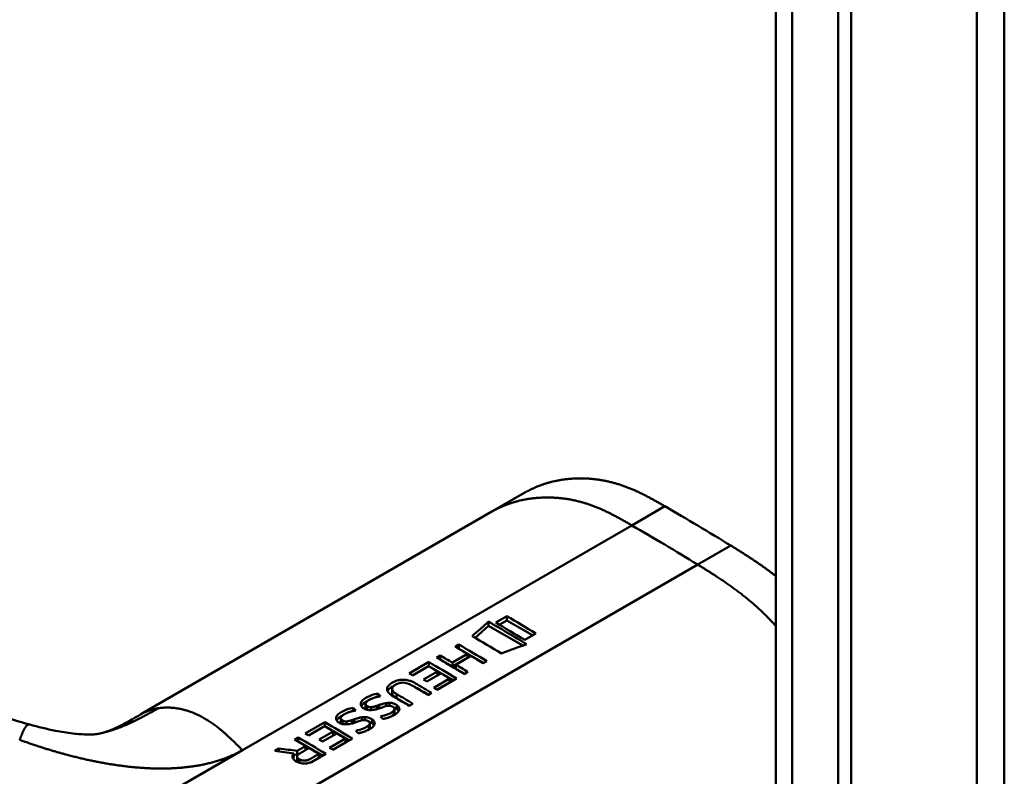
# Model space of a CAD drawing. Header units: millimetres. Extents: x 20 to 833, y 20 to 574.
# Tile 5 of 20: x 217 to 238, y 116 to 132. Entities that reach past the tile are written whole.
import ezdxf

# ---------------------------------------------------------------- set-up
doc = ezdxf.new("R2010")
doc.units = ezdxf.units.MM
doc.header["$LTSCALE"] = 2
doc.layers.add('Sichtbare Kanten(DIN)', color=7, linetype='Continuous', lineweight=50)
doc.layers.add('Sichtbare tangentiale Kanten(DIN)', color=7, linetype='Continuous', lineweight=50)

msp = doc.modelspace()

# ---------------------------------------------------------------- linework, layer by layer
at = {"layer": 'Sichtbare Kanten(DIN)'}
for p, q in [((232.892, 71.596), (232.892, 133.464)), ((234.508, 132.888), (234.508, 70.366)), ((234.233, 70.208), (234.233, 132.729)), ((226.813, 121.786), (227.52, 122.194)), ((226.813, 121.786), (219.295, 117.445)), ((226.74, 119.34), (226.74, 119.43)), ((227.132, 119.546), (226.895, 119.409)), ((226.972, 119.364), (227.132, 119.457)), ((227.132, 119.457), (227.132, 119.546)), ((227.132, 119.457), (227.686, 119.137)), ((226.452, 119.084), (226.74, 119.34)), ((226.74, 119.34), (227.473, 118.918)), ((227.518, 119.039), (227.755, 119.176)), ((226.029, 118.892), (226.107, 118.937)), ((226.105, 118.847), (226.107, 118.848)), ((226.107, 118.848), (226.107, 118.937)), ((226.107, 118.848), (226.632, 118.545)), ((225.041, 118.322), (225.462, 118.565)), ((225.462, 118.476), (225.462, 118.565)), ((225.627, 118.66), (225.705, 118.705)), ((225.703, 118.615), (225.705, 118.616)), ((225.705, 118.616), (225.705, 118.705)), ((225.705, 118.616), (225.967, 118.465)), ((225.967, 118.551), (226.29, 118.738)), ((225.967, 118.465), (226.29, 118.652)), ((225.967, 118.465), (225.967, 118.551)), ((226.364, 118.694), (226.041, 118.507)), ((226.29, 118.652), (226.29, 118.738)), ((226.701, 118.585), (226.623, 118.539)), ((225.456, 118.477), (225.113, 118.279)), ((225.346, 118.191), (225.646, 118.364)), ((225.46, 118.475), (225.462, 118.476)), ((225.462, 118.476), (225.986, 118.173)), ((225.646, 118.364), (225.646, 118.28)), ((226.041, 118.507), (226.041, 118.422)), ((226.041, 118.422), (226.23, 118.313)), ((226.299, 118.353), (226.221, 118.307)), ((225.719, 118.322), (225.418, 118.148)), ((225.567, 118.015), (225.905, 118.211)), ((225.636, 117.974), (225.905, 118.129)), ((226.055, 118.212), (225.639, 117.972)), ((225.905, 118.129), (225.905, 118.211)), ((224.675, 117.901), (224.675, 117.989)), ((225.52, 117.903), (225.442, 117.858)), ((224.37, 117.821), (224.37, 117.887)), ((224.619, 117.626), (224.619, 117.69)), ((224.771, 117.792), (225.049, 117.632)), ((223.841, 117.516), (223.841, 117.582)), ((224.107, 117.58), (224.107, 117.668)), ((224.14, 117.542), (224.14, 117.619)), ((224.224, 117.535), (224.224, 117.598)), ((224.4, 117.644), (224.4, 117.57)), ((224.555, 117.619), (224.555, 117.686)), ((224.592, 117.625), (224.586, 117.624)), ((224.714, 117.528), (224.716, 117.531)), ((224.714, 117.447), (224.714, 117.528)), ((224.726, 117.477), (224.726, 117.558)), ((224.779, 117.557), (224.779, 117.64)), ((225.118, 117.671), (225.04, 117.626)), ((222.81, 117.034), (223.231, 117.277)), ((223.231, 117.188), (223.231, 117.277)), ((223.577, 117.274), (223.577, 117.362)), ((223.611, 117.237), (223.611, 117.313)), ((223.695, 117.23), (223.695, 117.293)), ((223.871, 117.338), (223.871, 117.265)), ((224.026, 117.313), (224.026, 117.38)), ((224.063, 117.32), (224.057, 117.319)), ((224.09, 117.32), (224.09, 117.385)), ((224.25, 117.252), (224.25, 117.334)), ((224.714, 117.447), (224.716, 117.45)), ((216.913, 117.223), (216.913, 117.223)), ((223.225, 117.189), (222.882, 116.991)), ((223.115, 116.903), (223.416, 117.076)), ((223.229, 117.187), (223.231, 117.188)), ((223.231, 117.188), (223.756, 116.885)), ((223.416, 116.992), (223.416, 117.076)), ((224.185, 117.223), (224.187, 117.226)), ((224.185, 117.142), (224.185, 117.223)), ((224.185, 117.142), (224.187, 117.145)), ((224.197, 117.171), (224.197, 117.253)), ((222.584, 116.903), (222.663, 116.949)), ((222.661, 116.858), (222.663, 116.86)), ((222.663, 116.86), (222.663, 116.949)), ((222.663, 116.86), (223.188, 116.557)), ((223.488, 117.033), (223.187, 116.86)), ((223.336, 116.727), (223.674, 116.923)), ((223.825, 116.924), (223.408, 116.684)), ((223.674, 116.841), (223.674, 116.923)), ((222.16, 116.659), (222.25, 116.711)), ((222.25, 116.648), (222.25, 116.711)), ((222.645, 116.662), (222.821, 116.764)), ((222.645, 116.575), (222.645, 116.662)), ((222.821, 116.679), (222.821, 116.764)), ((223.405, 116.686), (223.674, 116.841)), ((222.573, 116.607), (222.573, 116.521)), ((222.573, 116.584), (222.645, 116.575)), ((222.643, 116.454), (222.643, 116.539)), ((222.645, 116.575), (222.686, 116.599)), ((222.946, 116.421), (223.105, 116.513)), ((223.257, 116.597), (222.984, 116.439)), ((223.105, 116.513), (223.105, 116.595))]:
    msp.add_line(p, q, dxfattribs=at)
for centre, major_axis, ratio, start_param, end_param in [((227.597, -1205.094), (570.755, 1519.476), 0.445272, 0.701728, 0.702123), ((222.571, -843.646), (-783.468, -877.907), 0.685542, 4.052312, 4.052857), ((225.082, 67.519), (-31.338, 54.279), 0.57735, 5.485057, 5.489364), ((225.143, 72.673), (-28.161, 48.776), 0.57735, 5.478661, 5.483329), ((224.352, 117.24), (-0.372, -0.41), 0.498083, 3.530871, 3.713834), ((224.594, 117.558), (-0.119, -0.018), 0.551515, 4.522912, 4.650151), ((223.823, 116.935), (-0.372, -0.41), 0.498083, 3.530871, 3.713834), ((224.065, 117.253), (-0.119, -0.018), 0.551515, 4.522912, 4.650151), ((222.851, 66.231), (-31.338, 54.279), 0.57735, 5.485057, 5.489364), ((222.912, 71.385), (-28.161, 48.776), 0.57735, 5.478661, 5.483329)]:
    msp.add_ellipse(centre, major_axis=major_axis, ratio=ratio, start_param=start_param, end_param=end_param, dxfattribs=at)
for points, degree, knots in [([(237.789, 136.73), (237.789, 125.843), (237.789, 114.957), (237.789, 94.334), (237.789, 84.598), (237.789, 74.862)], 3, [0, 0, 0, 0, 10, 10, 18.943141, 18.943141, 18.943141, 18.943141]), ([(218.174, 105.014), (216.783, 105.653), (215.573, 106.412), (212.271, 108.335), (210.217, 109.531), (202.005, 114.313), (195.846, 117.9), (187.377, 122.831), (185.067, 124.176), (181.025, 126.531), (179.114, 127.455), (177.329, 128.897), (177.025, 129.197), (176.613, 129.754), (176.474, 130.005), (176.304, 130.473), (176.257, 130.689), (176.236, 131.011), (176.235, 131.113), (176.247, 131.296), (176.256, 131.373), (176.272, 131.473), (176.274, 131.482), (176.276, 131.495), (176.277, 131.5), (176.278, 131.507), (176.278, 131.51), (176.279, 131.514), (176.28, 131.516), (176.28, 131.518), (176.28, 131.518), (176.28, 131.519), (176.28, 131.52), (176.28, 131.521), (176.28, 131.521), (176.281, 131.522), (176.281, 131.522), (176.281, 131.523)], 3, [0, 0, 0, 0, 1.330879, 1.330879, 3.517902, 3.517902, 10.078968, 10.078968, 12.539368, 12.539368, 14.385097, 14.385097, 14.827131, 14.827131, 15.157869, 15.157869, 15.425993, 15.425993, 15.548214, 15.548214, 15.639932, 15.639932, 15.648432, 15.648432, 15.652584, 15.652584, 15.654666, 15.654666, 15.655832, 15.655832, 15.656235, 15.656235, 15.656577, 15.656577, 15.657146, 15.657146, 15.657775, 15.657775, 15.657775, 15.657775]), ([(230.516, 121.901), (230.064, 122.162), (229.51, 122.473), (228.835, 122.584), (228.211, 122.519), (227.685, 122.289), (227.52, 122.194)], 5, [0, 0, 0, 0, 0, 0, 0.3333333, 0.5032205, 0.5032205, 0.5032205, 0.5032205, 0.5032205, 0.5032205]), ([(212.355, 119.429), (213.052, 119.03), (213.713, 118.619), (214.802, 118.053), (215.182, 117.869), (215.996, 117.521), (216.437, 117.354), (216.913, 117.223)], 3, [0, 0, 0, 0, 0.735929, 0.735929, 1.106843, 1.106843, 1.487767, 1.487767, 1.487767, 1.487767]), ([(226.29, 118.738), (226.247, 118.764), (226.203, 118.789), (226.116, 118.841), (226.072, 118.866), (226.029, 118.892)], 3, [-0.09250293, -0.09250293, -0.09250293, -0.09250293, -0.04625196, -0.04625196, -0.000001, -0.000001, -0.000001, -0.000001]), ([(225.705, 118.705), (225.749, 118.679), (225.792, 118.654), (225.879, 118.602), (225.923, 118.577), (225.967, 118.551)], 3, [-0.09250293, -0.09250293, -0.09250293, -0.09250293, -0.04625197, -0.04625197, -0.000001, -0.000001, -0.000001, -0.000001]), ([(226.623, 118.539), (226.579, 118.565), (226.536, 118.591), (226.45, 118.643), (226.407, 118.668), (226.364, 118.694)], 3, [-0.09132572, -0.09132572, -0.09132572, -0.09132572, -0.04566336, -0.04566336, -0.000001, -0.000001, -0.000001, -0.000001]), ([(226.041, 118.507), (226.084, 118.481), (226.127, 118.456), (226.213, 118.404), (226.256, 118.378), (226.299, 118.353)], 3, [-0.09132572, -0.09132572, -0.09132572, -0.09132572, -0.04566337, -0.04566337, -0.000001, -0.000001, -0.000001, -0.000001]), ([(225.04, 117.626), (224.937, 117.688), (224.834, 117.75), (224.694, 117.833), (224.651, 117.857), (224.596, 117.91), (224.58, 117.931), (224.565, 117.974), (224.564, 117.994), (224.578, 118.037), (224.594, 118.059), (224.647, 118.107), (224.689, 118.13), (224.759, 118.162), (224.798, 118.174), (224.875, 118.186), (224.91, 118.187), (224.983, 118.181), (225.019, 118.174), (225.075, 118.157), (225.097, 118.149), (225.128, 118.134), (225.139, 118.129), (225.154, 118.121), (225.159, 118.119), (225.166, 118.114), (225.169, 118.113), (225.172, 118.111), (225.174, 118.11), (225.175, 118.109), (225.176, 118.109), (225.177, 118.108), (225.178, 118.108), (225.178, 118.107), (225.178, 118.107), (225.178, 118.107), (225.178, 118.107), (225.178, 118.107), (225.178, 118.107), (225.178, 118.107), (225.178, 118.107), (225.292, 118.04), (225.406, 117.972), (225.52, 117.903)], 3, [0, 0, 0, 0, 0.1092334, 0.1092334, 0.1490232, 0.1490232, 0.1726138, 0.1726138, 0.1937378, 0.1937378, 0.2182547, 0.2182547, 0.2526067, 0.2526067, 0.2870093, 0.2870093, 0.3152043, 0.3152043, 0.3443314, 0.3443314, 0.3644971, 0.3644971, 0.3751144, 0.3751144, 0.3803766, 0.3803766, 0.3830492, 0.3830492, 0.38432, 0.38432, 0.3850207, 0.3850207, 0.3856281, 0.3856281, 0.3856453, 0.3856453, 0.3856529, 0.3856529, 0.385659, 0.385659, 0.3856615, 0.3856615, 0.5165283, 0.5165283, 0.5165283, 0.5165283]), ([(225.442, 117.858), (225.361, 117.907), (225.28, 117.955), (225.199, 118.003), (225.16, 118.027), (225.124, 118.048), (225.095, 118.065), (225.084, 118.071), (225.074, 118.077), (225.064, 118.082), (225.039, 118.095), (225.01, 118.106), (224.979, 118.114), (224.957, 118.119), (224.934, 118.122), (224.911, 118.123), (224.887, 118.123), (224.864, 118.121), (224.842, 118.116), (224.817, 118.11), (224.793, 118.102), (224.772, 118.091), (224.767, 118.089), (224.76, 118.085), (224.751, 118.08), (224.734, 118.07), (224.711, 118.055), (224.695, 118.037), (224.684, 118.024), (224.677, 118.011), (224.675, 117.997), (224.673, 117.983), (224.676, 117.97), (224.683, 117.957), (224.69, 117.944), (224.701, 117.93), (224.715, 117.918), (224.731, 117.904), (224.751, 117.891), (224.771, 117.878)], 3, [0, 0, 0, 0, 0.0858896, 0.0858896, 0.0858896, 0.1279276, 0.1279276, 0.1279276, 0.1432993, 0.1432993, 0.1432993, 0.1836295, 0.1836295, 0.1836295, 0.21198, 0.21198, 0.21198, 0.2404515, 0.2404515, 0.2404515, 0.2735893, 0.2735893, 0.2735893, 0.2822713, 0.2822713, 0.2822713, 0.3015509, 0.3015509, 0.3015509, 0.3153228, 0.3153228, 0.3153228, 0.328077, 0.328077, 0.328077, 0.3418436, 0.3418436, 0.3418436, 0.3581502, 0.3581502, 0.3581502, 0.3581502]), ([(224.577, 117.942), (224.593, 117.973), (224.627, 118.004), (224.687, 118.039), (224.697, 118.044), (224.707, 118.049)], 3, [-0.414746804, -0.414746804, -0.414746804, -0.414746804, -0.411882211, -0.411882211, -0.411329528, -0.411329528, -0.411329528, -0.411329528]), ([(224.675, 117.901), (224.675, 117.894), (224.676, 117.886), (224.679, 117.879), (224.689, 117.851), (224.72, 117.822), (224.771, 117.792)], 3, [-0.08126478, -0.08126478, -0.08126478, -0.08126478, -0.06446812, -0.06446812, -0.06446812, 0, 0, 0, 0]), ([(225.116, 118.053), (225.137, 118.044), (225.158, 118.033), (225.178, 118.021), (225.269, 117.969), (225.36, 117.916), (225.451, 117.864)], 3, [-0.4042218, -0.4042218, -0.4042218, -0.4042218, -0.4031426, -0.4031426, -0.4031426, -0.0813111, -0.0813111, -0.0813111, -0.0813111]), ([(224.207, 117.535), (224.192, 117.535), (224.177, 117.536), (224.147, 117.54), (224.133, 117.544), (224.094, 117.557), (224.069, 117.57), (224.033, 117.596), (224.02, 117.61), (224.004, 117.641), (224.002, 117.658), (224.007, 117.691), (224.014, 117.711), (224.054, 117.757), (224.08, 117.777), (224.126, 117.804), (224.169, 117.829), (224.293, 117.874), (224.329, 117.88), (224.37, 117.887)], 3, [0, 0, 0, 0, 0.0114915, 0.0114915, 0.0227532, 0.0227532, 0.0450369, 0.0450369, 0.0645561, 0.0645561, 0.0860667, 0.0860667, 0.1052546, 0.1052546, 0.12316, 0.12316, 0.1329562, 0.1329562, 0.1429345, 0.1429345, 0.1429345, 0.1429345]), ([(224.2, 117.762), (224.181, 117.753), (224.163, 117.742), (224.148, 117.731), (224.13, 117.717), (224.121, 117.705), (224.116, 117.697), (224.109, 117.686), (224.106, 117.675), (224.107, 117.664), (224.107, 117.655), (224.111, 117.648), (224.116, 117.64), (224.122, 117.632), (224.13, 117.625), (224.14, 117.619)], 3, [0, 0, 0, 0, 0.0188348, 0.0188348, 0.0188348, 0.0412232, 0.0412232, 0.0412232, 0.0734599, 0.0734599, 0.0734599, 0.0962138, 0.0962138, 0.0962138, 0.1202703, 0.1202703, 0.1202703, 0.1202703]), ([(224.619, 117.69), (224.635, 117.69), (224.65, 117.689), (224.666, 117.687), (224.68, 117.685), (224.693, 117.681), (224.706, 117.677), (224.72, 117.673), (224.732, 117.667), (224.744, 117.661), (224.748, 117.659), (224.753, 117.656), (224.759, 117.653), (224.765, 117.649), (224.772, 117.645), (224.779, 117.64)], 3, [0, 0, 0, 0, 0.01175174, 0.01175174, 0.01175174, 0.02263405, 0.02263405, 0.02263405, 0.03418298, 0.03418298, 0.03418298, 0.0383665, 0.0383665, 0.0383665, 0.0427469, 0.0427469, 0.0427469, 0.0427469]), ([(223.678, 117.229), (223.663, 117.229), (223.648, 117.23), (223.618, 117.235), (223.604, 117.238), (223.565, 117.251), (223.54, 117.264), (223.504, 117.29), (223.491, 117.304), (223.475, 117.336), (223.473, 117.353), (223.478, 117.385), (223.485, 117.406), (223.525, 117.452), (223.551, 117.472), (223.597, 117.499), (223.64, 117.523), (223.764, 117.568), (223.8, 117.575), (223.841, 117.582)], 3, [0, 0, 0, 0, 0.0114915, 0.0114915, 0.0227532, 0.0227532, 0.0450369, 0.0450369, 0.0645561, 0.0645561, 0.0860668, 0.0860668, 0.1052548, 0.1052548, 0.1231602, 0.1231602, 0.1329564, 0.1329564, 0.1429347, 0.1429347, 0.1429347, 0.1429347]), ([(224.14, 117.619), (224.155, 117.61), (224.165, 117.606), (224.178, 117.602), (224.191, 117.599), (224.205, 117.597), (224.224, 117.598)], 3, [0, 0, 0, 0, 0.01167029, 0.01167029, 0.01167029, 0.02361101, 0.02361101, 0.02361101, 0.02361101]), ([(224.586, 117.624), (224.526, 117.617), (224.461, 117.59), (224.371, 117.561), (224.339, 117.552), (224.274, 117.539), (224.241, 117.535), (224.207, 117.535)], 3, [0, 0, 0, 0, 0.04648501, 0.04648501, 0.06986246, 0.06986246, 0.09248548, 0.09248548, 0.09248548, 0.09248548]), ([(224.224, 117.598), (224.243, 117.599), (224.264, 117.603), (224.286, 117.608), (224.308, 117.613), (224.328, 117.619), (224.351, 117.626)], 3, [0, 0, 0, 0, 0.01715883, 0.01715883, 0.01715883, 0.03436624, 0.03436624, 0.03436624, 0.03436624]), ([(224.351, 117.626), (224.359, 117.629), (224.367, 117.632), (224.375, 117.635), (224.376, 117.635), (224.38, 117.637), (224.384, 117.638), (224.389, 117.64), (224.396, 117.642), (224.4, 117.644)], 3, [0, 0, 0, 0, 0.007243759, 0.007243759, 0.007243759, 0.007783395, 0.007783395, 0.007783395, 0.008527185, 0.008527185, 0.008527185, 0.008527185]), ([(224.4, 117.644), (224.43, 117.654), (224.452, 117.662), (224.477, 117.669), (224.503, 117.676), (224.529, 117.682), (224.555, 117.686)], 3, [0, 0, 0, 0, 0.02152225, 0.02152225, 0.02152225, 0.04305819, 0.04305819, 0.04305819, 0.04305819]), ([(224.429, 117.398), (224.485, 117.414), (224.539, 117.426), (224.616, 117.457), (224.64, 117.469), (224.682, 117.495), (224.702, 117.512), (224.714, 117.528)], 3, [0, 0, 0, 0, 0.04647205, 0.04647205, 0.06998895, 0.06998895, 0.09284234, 0.09284234, 0.09284234, 0.09284234]), ([(224.716, 117.531), (224.721, 117.538), (224.724, 117.545), (224.725, 117.552), (224.726, 117.559), (224.726, 117.566), (224.723, 117.572), (224.722, 117.576), (224.72, 117.58), (224.717, 117.584), (224.714, 117.588), (224.711, 117.592), (224.706, 117.595), (224.698, 117.603), (224.687, 117.609), (224.675, 117.614), (224.666, 117.618), (224.655, 117.621), (224.643, 117.623), (224.631, 117.625), (224.619, 117.626), (224.607, 117.626)], 3, [0, 0, 0, 0, 0.00910864, 0.00910864, 0.00910864, 0.01796935, 0.01796935, 0.01796935, 0.02226226, 0.02226226, 0.02226226, 0.02577904, 0.02577904, 0.02577904, 0.03210922, 0.03210922, 0.03210922, 0.0373818, 0.0373818, 0.0373818, 0.04265759, 0.04265759, 0.04265759, 0.04265759]), ([(224.779, 117.64), (224.798, 117.626), (224.814, 117.61), (224.832, 117.575), (224.832, 117.559), (224.827, 117.528), (224.815, 117.51), (224.787, 117.477), (224.767, 117.46), (224.718, 117.427), (224.69, 117.413), (224.661, 117.4)], 3, [0, 0, 0, 0, 0.0226843, 0.0226843, 0.0471214, 0.0471214, 0.0950996, 0.0950996, 0.1652353, 0.1652353, 0.2353795, 0.2353795, 0.2353795, 0.2353795]), ([(224.71, 117.592), (224.727, 117.586), (224.743, 117.579), (224.766, 117.566), (224.773, 117.561), (224.779, 117.557)], 3, [-0.03774628, -0.03774628, -0.03774628, -0.03774628, -0.0114041, -0.0114041, 0, 0, 0, 0]), ([(218.437, 117.038), (218.531, 117.061), (218.62, 117.091), (218.808, 117.177), (218.883, 117.214), (219.06, 117.31), (219.166, 117.371), (219.285, 117.44)], 3, [0, 0, 0, 0, 0.2274282, 0.2274282, 0.3469927, 0.3469927, 0.4733937, 0.4733937, 0.4733937, 0.4733937]), ([(223.671, 117.457), (223.652, 117.447), (223.634, 117.437), (223.619, 117.425), (223.601, 117.411), (223.592, 117.4), (223.587, 117.392), (223.58, 117.381), (223.577, 117.37), (223.578, 117.358), (223.578, 117.35), (223.582, 117.342), (223.587, 117.335), (223.593, 117.327), (223.601, 117.32), (223.611, 117.313)], 3, [0, 0, 0, 0, 0.0188348, 0.0188348, 0.0188348, 0.0412232, 0.0412232, 0.0412232, 0.0734599, 0.0734599, 0.0734599, 0.0962138, 0.0962138, 0.0962138, 0.1202703, 0.1202703, 0.1202703, 0.1202703]), ([(223.611, 117.313), (223.626, 117.305), (223.636, 117.3), (223.649, 117.297), (223.662, 117.293), (223.676, 117.292), (223.695, 117.293)], 3, [0, 0, 0, 0, 0.01167029, 0.01167029, 0.01167029, 0.02361101, 0.02361101, 0.02361101, 0.02361101]), ([(224.057, 117.319), (223.997, 117.311), (223.932, 117.284), (223.842, 117.255), (223.809, 117.246), (223.745, 117.234), (223.711, 117.229), (223.678, 117.229)], 3, [0, 0, 0, 0, 0.04648501, 0.04648501, 0.06986245, 0.06986245, 0.09248547, 0.09248547, 0.09248547, 0.09248547]), ([(223.695, 117.293), (223.714, 117.294), (223.735, 117.297), (223.757, 117.303), (223.779, 117.308), (223.798, 117.313), (223.822, 117.321)], 3, [0, 0, 0, 0, 0.01715883, 0.01715883, 0.01715883, 0.03436624, 0.03436624, 0.03436624, 0.03436624]), ([(223.822, 117.321), (223.83, 117.324), (223.838, 117.327), (223.846, 117.329), (223.847, 117.33), (223.851, 117.331), (223.855, 117.332), (223.86, 117.334), (223.867, 117.337), (223.871, 117.338)], 3, [0, 0, 0, 0, 0.007243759, 0.007243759, 0.007243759, 0.007783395, 0.007783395, 0.007783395, 0.008527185, 0.008527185, 0.008527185, 0.008527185]), ([(223.871, 117.338), (223.901, 117.349), (223.923, 117.356), (223.948, 117.363), (223.974, 117.371), (224, 117.376), (224.026, 117.38)], 3, [0, 0, 0, 0, 0.02152225, 0.02152225, 0.02152225, 0.04305819, 0.04305819, 0.04305819, 0.04305819]), ([(224.187, 117.226), (224.192, 117.233), (224.195, 117.239), (224.196, 117.247), (224.197, 117.253), (224.197, 117.26), (224.194, 117.267), (224.193, 117.27), (224.191, 117.274), (224.188, 117.279), (224.185, 117.282), (224.182, 117.286), (224.177, 117.29), (224.169, 117.297), (224.158, 117.303), (224.146, 117.308), (224.137, 117.312), (224.126, 117.316), (224.114, 117.318), (224.102, 117.32), (224.09, 117.321), (224.078, 117.321)], 3, [0, 0, 0, 0, 0.00910864, 0.00910864, 0.00910864, 0.01796935, 0.01796935, 0.01796935, 0.02226226, 0.02226226, 0.02226226, 0.02577904, 0.02577904, 0.02577904, 0.03210922, 0.03210922, 0.03210922, 0.0373818, 0.0373818, 0.0373818, 0.04265759, 0.04265759, 0.04265759, 0.04265759]), ([(224.09, 117.385), (224.106, 117.385), (224.121, 117.384), (224.137, 117.381), (224.151, 117.379), (224.164, 117.376), (224.177, 117.372), (224.191, 117.367), (224.203, 117.362), (224.215, 117.356), (224.219, 117.354), (224.224, 117.351), (224.23, 117.347), (224.236, 117.344), (224.243, 117.339), (224.25, 117.334)], 3, [0, 0, 0, 0, 0.01175175, 0.01175175, 0.01175175, 0.02263408, 0.02263408, 0.02263408, 0.03418299, 0.03418299, 0.03418299, 0.0383665, 0.0383665, 0.0383665, 0.0427469, 0.0427469, 0.0427469, 0.0427469]), ([(224.25, 117.334), (224.269, 117.32), (224.285, 117.305), (224.303, 117.269), (224.303, 117.254), (224.298, 117.222), (224.286, 117.204), (224.258, 117.172), (224.238, 117.154), (224.189, 117.122), (224.161, 117.108), (224.132, 117.095)], 3, [0, 0, 0, 0, 0.0226843, 0.0226843, 0.0471214, 0.0471214, 0.0950996, 0.0950996, 0.1652353, 0.1652353, 0.2353795, 0.2353795, 0.2353795, 0.2353795]), ([(224.181, 117.287), (224.198, 117.281), (224.214, 117.273), (224.237, 117.26), (224.244, 117.256), (224.25, 117.252)], 3, [-0.03774622, -0.03774622, -0.03774622, -0.03774622, -0.0114041, -0.0114041, 0, 0, 0, 0]), ([(224.657, 117.398), (224.675, 117.409), (224.69, 117.422), (224.708, 117.439), (224.711, 117.443), (224.714, 117.447)], 3, [-0.02719017, -0.02719017, -0.02719017, -0.02719017, -0.00598758, -0.00598758, 0, 0, 0, 0]), ([(216.913, 117.223), (217.092, 117.174), (217.278, 117.129), (217.589, 117.069), (217.716, 117.048), (217.89, 117.028), (217.944, 117.023), (218.057, 117.014), (218.115, 117.012), (218.198, 117.011), (218.228, 117.012), (218.28, 117.014), (218.299, 117.015), (218.342, 117.02), (218.36, 117.022), (218.405, 117.031), (218.42, 117.034), (218.437, 117.038)], 3, [0, 0, 0, 0, 0.142851, 0.142851, 0.23759, 0.23759, 0.2817459, 0.2817459, 0.3393121, 0.3393121, 0.388441, 0.388441, 0.4486209, 0.4486209, 0.5584487, 0.5584487, 0.6013434, 0.6013434, 0.6013434, 0.6013434]), ([(223.9, 117.093), (223.956, 117.108), (224.01, 117.121), (224.087, 117.151), (224.111, 117.163), (224.153, 117.19), (224.173, 117.207), (224.185, 117.223)], 3, [0, 0, 0, 0, 0.04647205, 0.04647205, 0.06998895, 0.06998895, 0.09284234, 0.09284234, 0.09284234, 0.09284234]), ([(224.128, 117.093), (224.146, 117.104), (224.161, 117.116), (224.179, 117.134), (224.182, 117.138), (224.185, 117.142)], 3, [-0.02718993, -0.02718993, -0.02718993, -0.02718993, -0.00598758, -0.00598758, 0, 0, 0, 0]), ([(222.821, 116.764), (222.782, 116.787), (222.742, 116.811), (222.663, 116.857), (222.624, 116.88), (222.584, 116.903)], 3, [-0.08386158, -0.08386158, -0.08386158, -0.08386158, -0.04193129, -0.04193129, -0.000001, -0.000001, -0.000001, -0.000001]), ([(222.573, 116.607), (222.504, 116.616), (222.435, 116.625), (222.298, 116.642), (222.229, 116.65), (222.16, 116.659)], 3, [-0.1052572, -0.1052572, -0.1052572, -0.1052572, -0.0526291, -0.0526291, -0.000001, -0.000001, -0.000001, -0.000001]), ([(222.25, 116.711), (222.316, 116.703), (222.382, 116.695), (222.513, 116.678), (222.579, 116.67), (222.645, 116.662)], 3, [-0.1005752, -0.1005752, -0.1005752, -0.1005752, -0.0502881, -0.0502881, -0.000001, -0.000001, -0.000001, -0.000001]), ([(223.105, 116.595), (223.07, 116.616), (223.035, 116.637), (222.964, 116.679), (222.929, 116.7), (222.894, 116.721)], 3, [-0.07476079, -0.07476079, -0.07476079, -0.07476079, -0.03738089, -0.03738089, -0.000001, -0.000001, -0.000001, -0.000001]), ([(222.984, 116.439), (222.962, 116.428), (222.938, 116.417), (222.911, 116.409), (222.884, 116.4), (222.856, 116.394), (222.825, 116.392), (222.799, 116.389), (222.772, 116.39), (222.746, 116.393), (222.716, 116.397), (222.688, 116.405), (222.662, 116.416), (222.647, 116.422), (222.632, 116.429), (222.619, 116.437), (222.606, 116.445), (222.585, 116.458), (222.568, 116.477), (222.554, 116.493), (222.545, 116.51), (222.543, 116.527), (222.541, 116.541), (222.542, 116.554), (222.547, 116.567), (222.552, 116.581), (222.561, 116.595), (222.573, 116.607)], 3, [0, 0, 0, 0, 0.0225711, 0.0225711, 0.0225711, 0.0454923, 0.0454923, 0.0454923, 0.0656128, 0.0656128, 0.0656128, 0.088775, 0.088775, 0.088775, 0.1028625, 0.1028625, 0.1028625, 0.1164275, 0.1164275, 0.1164275, 0.1276054, 0.1276054, 0.1276054, 0.1362092, 0.1362092, 0.1362092, 0.1454311, 0.1454311, 0.1454311, 0.1454311])]:
    msp.add_open_spline(points, degree=degree, knots=knots, dxfattribs=at)
for points, degree in [([(231.93, 121.059), (231.459, 121.349), (230.987, 121.628), (230.516, 121.901)], 3), ([(232.892, 120.407), (232.714, 120.546), (232.529, 120.679), (232.336, 120.806), (232.137, 120.931), (231.93, 121.059)], 5), ([(226.74, 119.43), (227.012, 119.272), (227.283, 119.112), (227.554, 118.948)], 3), ([(226.895, 119.409), (227.103, 119.287), (227.31, 119.164), (227.518, 119.039)], 3), ([(227.755, 119.176), (227.547, 119.301), (227.34, 119.424), (227.132, 119.546)], 3), ([(227.016, 118.749), (226.808, 118.874), (226.599, 118.998), (226.391, 119.12)], 3), ([(226.107, 118.937), (226.305, 118.821), (226.503, 118.704), (226.701, 118.585)], 3), ([(225.462, 118.565), (225.66, 118.449), (225.857, 118.331), (226.055, 118.212)], 3), ([(226.221, 118.307), (226.023, 118.426), (225.825, 118.544), (225.627, 118.66)], 3), ([(225.113, 118.279), (225.089, 118.294), (225.065, 118.308), (225.041, 118.322)], 3), ([(225.418, 118.148), (225.394, 118.162), (225.37, 118.177), (225.346, 118.191)], 3), ([(225.639, 117.972), (225.615, 117.986), (225.591, 118.001), (225.567, 118.015)], 3), ([(224.016, 117.619), (224.037, 117.658), (224.082, 117.692), (224.135, 117.72)], 3), ([(224.37, 117.887), (224.39, 117.869), (224.409, 117.851), (224.429, 117.832)], 3), ([(224.771, 117.878), (224.887, 117.81), (225.003, 117.741), (225.118, 117.671)], 3), ([(223.841, 117.582), (223.861, 117.564), (223.88, 117.545), (223.9, 117.527)], 3), ([(224.107, 117.58), (224.107, 117.569), (224.111, 117.558), (224.119, 117.549)], 3), ([(224.779, 117.557), (224.796, 117.545), (224.81, 117.532), (224.819, 117.518)], 3), ([(223.231, 117.277), (223.429, 117.161), (223.627, 117.043), (223.825, 116.924)], 3), ([(223.487, 117.313), (223.507, 117.353), (223.553, 117.386), (223.606, 117.414)], 3), ([(223.577, 117.274), (223.577, 117.263), (223.582, 117.253), (223.59, 117.243)], 3), ([(224.478, 117.344), (224.462, 117.362), (224.445, 117.38), (224.429, 117.398)], 3), ([(224.661, 117.4), (224.657, 117.399), (224.654, 117.397), (224.651, 117.396)], 3), ([(224.716, 117.45), (224.722, 117.459), (224.726, 117.468), (224.726, 117.477)], 3), ([(223.949, 117.039), (223.933, 117.057), (223.916, 117.075), (223.9, 117.093)], 3), ([(224.132, 117.095), (224.128, 117.093), (224.125, 117.092), (224.122, 117.09)], 3), ([(224.187, 117.145), (224.193, 117.154), (224.197, 117.162), (224.197, 117.171)], 3), ([(224.25, 117.252), (224.267, 117.24), (224.281, 117.226), (224.29, 117.212)], 3), ([(222.663, 116.949), (222.861, 116.833), (223.059, 116.716), (223.257, 116.597)], 3), ([(222.882, 116.991), (222.858, 117.006), (222.834, 117.02), (222.81, 117.034)], 3), ([(223.187, 116.86), (223.163, 116.874), (223.139, 116.889), (223.115, 116.903)], 3), ([(223.408, 116.684), (223.384, 116.698), (223.36, 116.713), (223.336, 116.727)], 3), ([(222.554, 116.496), (222.559, 116.505), (222.566, 116.513), (222.573, 116.521)], 3), ([(222.643, 116.454), (222.643, 116.441), (222.649, 116.428), (222.664, 116.415)], 3)]:
    msp.add_open_spline(points, degree=degree, dxfattribs=at)
for points, weights, knots in [([(224.429, 117.832), (224.394, 117.826), (224.362, 117.82), (224.334, 117.813), (224.318, 117.808), (224.303, 117.804), (224.289, 117.799), (224.274, 117.794), (224.26, 117.789), (224.247, 117.783), (224.235, 117.778), (224.223, 117.773), (224.211, 117.768), (224.207, 117.766), (224.204, 117.764), (224.2, 117.762)], [1, 1.00798459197, 1.00798459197, 1, 1.00194930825, 1.00194930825, 1, 1.00189086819, 1.00189086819, 1, 1, 1, 1, 1.00147352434, 1.00147352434, 1], [0, 0, 0, 0, 0.02429045, 0.02429045, 0.02429045, 0.03732361, 0.03732361, 0.03732361, 0.05061544, 0.05061544, 0.05061544, 0.06177209, 0.06177209, 0.06177209, 0.06549098, 0.06549098, 0.06549098, 0.06549098]), ([(223.9, 117.527), (223.865, 117.521), (223.833, 117.515), (223.805, 117.507), (223.789, 117.503), (223.774, 117.499), (223.76, 117.494), (223.745, 117.489), (223.731, 117.484), (223.718, 117.478), (223.706, 117.473), (223.694, 117.468), (223.682, 117.462), (223.678, 117.46), (223.674, 117.459), (223.671, 117.457)], [1, 1.00798459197, 1.00798459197, 1, 1.00194930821, 1.00194930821, 1, 1.00189086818, 1.00189086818, 1, 1, 1, 1, 1.00147352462, 1.00147352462, 1], [0, 0, 0, 0, 0.02429045, 0.02429045, 0.02429045, 0.03732361, 0.03732361, 0.03732361, 0.05061544, 0.05061544, 0.05061544, 0.06177209, 0.06177209, 0.06177209, 0.06549098, 0.06549098, 0.06549098, 0.06549098]), ([(224.651, 117.396), (224.631, 117.387), (224.611, 117.38), (224.591, 117.373), (224.57, 117.366), (224.549, 117.36), (224.527, 117.354), (224.513, 117.351), (224.499, 117.348), (224.484, 117.345), (224.482, 117.345), (224.48, 117.344), (224.478, 117.344)], [1, 0.999971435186, 0.999971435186, 1, 0.999946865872, 0.999946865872, 1, 0.999474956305, 0.999474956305, 1, 1, 1, 1], [0, 0, 0, 0, 0.01792662, 0.01792662, 0.01792662, 0.0358754, 0.0358754, 0.0358754, 0.04736768, 0.04736768, 0.04736768, 0.04890663, 0.04890663, 0.04890663, 0.04890663]), ([(224.122, 117.09), (224.102, 117.082), (224.082, 117.074), (224.062, 117.067), (224.041, 117.06), (224.02, 117.054), (223.998, 117.049), (223.984, 117.046), (223.97, 117.042), (223.955, 117.04), (223.953, 117.039), (223.951, 117.039), (223.949, 117.039)], [1, 0.999971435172, 0.999971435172, 1, 0.999946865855, 0.999946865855, 1, 0.999474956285, 0.999474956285, 1, 1, 1, 1], [0, 0, 0, 0, 0.01792662, 0.01792662, 0.01792662, 0.0358754, 0.0358754, 0.0358754, 0.04736768, 0.04736768, 0.04736768, 0.04890663, 0.04890663, 0.04890663, 0.04890663]), ([(222.894, 116.721), (222.832, 116.685), (222.771, 116.65), (222.709, 116.614), (222.7, 116.609), (222.691, 116.603), (222.683, 116.597), (222.674, 116.591), (222.667, 116.584), (222.661, 116.578), (222.655, 116.571), (222.65, 116.564), (222.647, 116.556), (222.643, 116.549), (222.642, 116.541), (222.643, 116.533), (222.645, 116.523), (222.65, 116.514), (222.658, 116.504), (222.666, 116.496), (222.676, 116.488), (222.689, 116.48)], [1, 1, 1, 1, 0.99849745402, 0.99849745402, 1, 0.998977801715, 0.998977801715, 1, 0.999210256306, 0.999210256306, 1, 0.999393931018, 0.999393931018, 1, 0.999355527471, 0.999355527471, 1, 0.999661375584, 0.999661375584, 1], [0, 0, 0, 0, 0.0652493, 0.0652493, 0.0652493, 0.0751466, 0.0751466, 0.0751466, 0.0849511, 0.0849511, 0.0849511, 0.0950243, 0.0950243, 0.0950243, 0.1051429, 0.1051429, 0.1051429, 0.1194039, 0.1194039, 0.1194039, 0.1309839, 0.1309839, 0.1309839, 0.1309839]), ([(222.689, 116.48), (222.706, 116.47), (222.725, 116.463), (222.744, 116.458), (222.754, 116.456), (222.765, 116.454), (222.776, 116.453), (222.787, 116.452), (222.798, 116.452), (222.809, 116.453), (222.82, 116.454), (222.83, 116.455), (222.841, 116.457), (222.85, 116.459), (222.86, 116.462), (222.87, 116.465), (222.887, 116.471), (222.904, 116.479), (222.921, 116.488), (222.982, 116.524), (223.044, 116.559), (223.105, 116.595)], [1, 0.99534372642, 0.99534372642, 1, 0.998494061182, 0.998494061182, 1, 0.998460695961, 0.998460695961, 1, 0.998657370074, 0.998657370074, 1, 0.998874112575, 0.998874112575, 1, 0.996743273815, 0.996743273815, 1, 1, 1, 1], [0, 0, 0, 0, 0.0167499, 0.0167499, 0.0167499, 0.0259531, 0.0259531, 0.0259531, 0.0351695, 0.0351695, 0.0351695, 0.0438009, 0.0438009, 0.0438009, 0.0518097, 0.0518097, 0.0518097, 0.065886, 0.065886, 0.065886, 0.1311352, 0.1311352, 0.1311352, 0.1311352])]:
    msp.add_rational_spline(points, weights, degree=3, knots=knots, dxfattribs=at)
at = {"layer": 'Sichtbare tangentiale Kanten(DIN)'}
for p, q in [((233.243, 132.974), (233.243, 71.106)), ((229.809, 121.492), (230.516, 121.901)), ((221.468, 116.677), (229.809, 121.492)), ((231.223, 120.651), (231.93, 121.059)), ((231.223, 120.651), (219.989, 114.165)), ((224.771, 117.878), (224.771, 117.792)), ((224.351, 117.556), (224.351, 117.626)), ((224.716, 117.45), (224.716, 117.531)), ((223.822, 117.25), (223.822, 117.321)), ((224.187, 117.145), (224.187, 117.226)), ((221.468, 116.677), (218.306, 114.851)), ((222.689, 116.48), (222.689, 116.406))]:
    msp.add_line(p, q, dxfattribs=at)
for points, knots in [([(218.306, 114.851), (218.306, 114.851), (218.302, 114.853), (218.23, 114.886), (218.091, 114.951), (217.882, 115.051), (217.613, 115.184), (217.291, 115.352), (216.976, 115.521), (216.663, 115.696), (216.35, 115.873), (215.653, 116.277), (214.569, 116.909), (213.099, 117.765), (211.242, 118.846), (208.998, 120.153), (206.754, 121.46), (204.511, 122.766), (202.267, 124.073), (200.023, 125.379), (197.78, 126.686), (195.536, 127.993), (193.292, 129.299), (191.272, 130.476), (189.477, 131.521), (187.907, 132.435), (186.562, 133.218), (185.44, 133.872), (184.317, 134.525), (183.194, 135.179), (182.072, 135.833), (181.105, 136.395), (180.297, 136.867), (179.641, 137.247), (179.148, 137.538), (178.815, 137.743), (178.491, 137.952), (178.18, 138.166), (177.885, 138.387), (177.555, 138.662), (177.208, 138.996), (176.876, 139.399), (176.603, 139.874), (176.444, 140.415), (176.43, 140.964), (176.591, 141.63), (177.033, 142.39), (177.729, 143.078), (178.54, 143.668), (179.36, 144.171), (180.008, 144.543), (180.44, 144.79), (180.784, 144.987), (180.99, 145.104), (181.143, 145.192), (181.245, 145.251), (181.297, 145.28)], [0, 0, 0, 0, 0, 0, 0.000053, 0.006056, 0.116047, 0.226038, 0.33603, 0.446021, 0.556012, 0.666003, 0.775995, 0.885986, 1.682703, 2.479419, 3.276135, 4.072852, 4.869568, 5.666285, 6.463001, 7.259718, 8.056434, 8.853151, 9.649867, 10.446583, 10.844942, 11.2433, 11.641658, 12.040016, 12.438375, 12.836733, 13.235091, 13.633449, 13.75616, 13.87887, 14.001581, 14.124292, 14.247002, 14.369713, 14.492424, 14.615134, 14.860555, 15.105977, 15.351398, 15.596819, 15.84224, 16.087662, 16.578504, 17.069347, 17.314768, 17.560189, 17.652615, 17.745041, 17.837467, 17.933544, 17.933544, 17.933544, 17.933544, 17.933544, 17.933544]), ([(229.809, 121.492), (229.357, 121.753), (228.803, 122.065), (228.128, 122.176), (227.504, 122.11), (226.978, 121.881), (226.813, 121.786)], [0, 0, 0, 0, 0, 0, 0.3333333, 0.5032205, 0.5032205, 0.5032205, 0.5032205, 0.5032205, 0.5032205]), ([(219.67, 117.575), (219.595, 117.532), (219.445, 117.448), (219.223, 117.327), (218.985, 117.212), (218.732, 117.119), (218.552, 117.067), (218.452, 117.042), (218.437, 117.038)], [0, 0, 0, 0, 0, 0, 0.1666667, 0.3333333, 0.5, 0.5289934, 0.5289934, 0.5289934, 0.5289934, 0.5289934, 0.5289934]), ([(216.913, 117.223), (216.894, 117.229), (216.854, 117.223), (216.812, 117.177), (216.767, 117.082), (216.721, 116.96), (216.698, 116.897)], [0.5016416, 0.5016416, 0.5016416, 0.5016416, 0.5016416, 0.5016416, 0.75, 1, 1, 1, 1, 1, 1])]:
    msp.add_open_spline(points, degree=5, knots=knots, dxfattribs=at)
for points, degree in [([(237.203, 74.046), (237.203, 104.98), (237.203, 135.914)], 2), ([(231.223, 120.651), (230.752, 120.941), (230.28, 121.22), (229.809, 121.492)], 3), ([(232.892, 119.338), (232.617, 119.649), (232.307, 119.931), (231.969, 120.183), (231.609, 120.412), (231.223, 120.651)], 5), ([(219.67, 117.575), (219.589, 117.562), (219.509, 117.542), (219.432, 117.516), (219.357, 117.481), (219.285, 117.44)], 5), ([(221.468, 116.677), (221.372, 116.773), (221.18, 116.966), (220.891, 117.234), (220.515, 117.469), (220.16, 117.577), (219.909, 117.598), (219.749, 117.587), (219.67, 117.575)], 5), ([(216.698, 116.897), (216.942, 116.809), (217.405, 116.654), (218.033, 116.479), (218.782, 116.33), (219.619, 116.257), (220.37, 116.295), (220.878, 116.408), (221.202, 116.535), (221.381, 116.627), (221.468, 116.677)], 5)]:
    msp.add_open_spline(points, degree=degree, dxfattribs=at)

doc.saveas('drawing.dxf')
